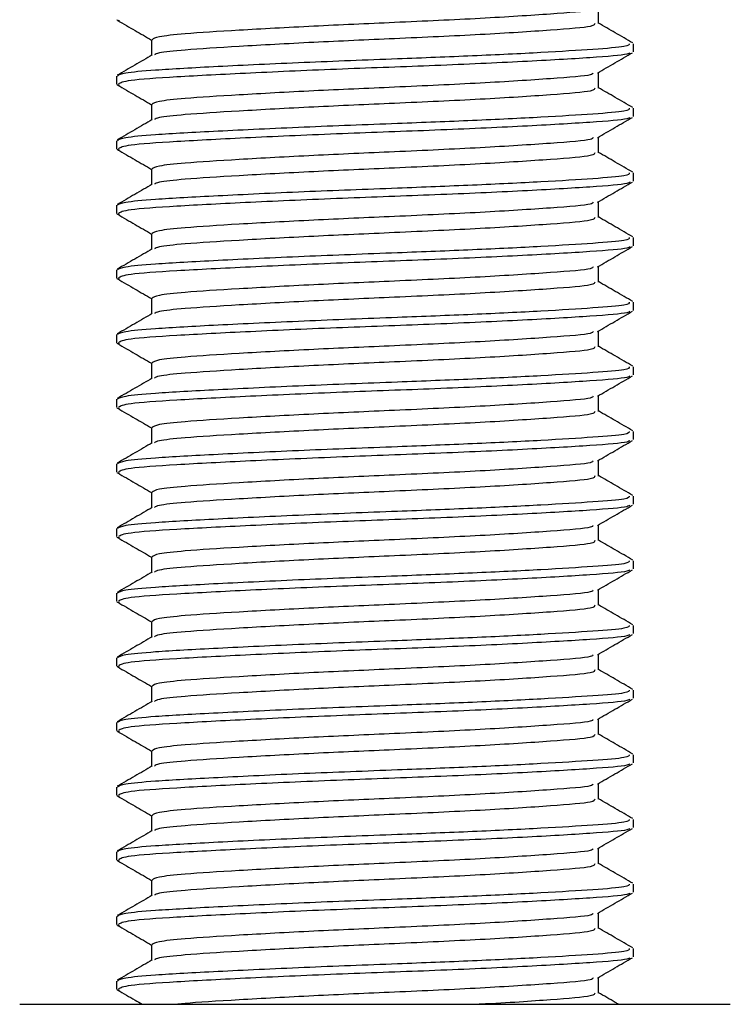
# Model space of a CAD drawing. Header units: millimetres. Extents: x -535 to 1155, y 0 to 326.
# Tile 40 of 116: x 68.34 to 74.33, y 123.35 to 131.65. Entities that reach past the tile are written whole.
import ezdxf

# ---------------------------------------------------------------- set-up
doc = ezdxf.new("R2010")
doc.units = ezdxf.units.MM

msp = doc.modelspace()

# ---------------------------------------------------------------- linework, layer by layer
at = {"color": 7, "linetype": 'Continuous', "lineweight": 25}
for p, q in [((73.2218, 131.6187), (73.2218, 131.7515)), ((69.1605, 131.6492), (69.1844, 131.6451)), ((69.4535, 131.4826), (69.4535, 131.3503)), ((73.5167, 131.3807), (73.5167, 131.4489)), ((73.2218, 131.074), (73.2218, 131.2068)), ((69.1587, 131.1763), (69.1587, 131.1081)), ((69.1605, 131.1045), (69.1844, 131.1004)), ((69.4535, 130.9378), (69.4535, 130.8055)), ((73.5167, 130.8359), (73.5167, 130.9041)), ((69.1587, 130.6315), (69.1587, 130.5634)), ((73.2218, 130.5293), (73.2218, 130.662)), ((69.1605, 130.5597), (69.1844, 130.5556)), ((69.4535, 130.3931), (69.4535, 130.2608)), ((73.5167, 130.2912), (73.5167, 130.3594)), ((73.2218, 129.9845), (73.2218, 130.1173)), ((69.1587, 130.0868), (69.1587, 130.0187)), ((69.1605, 130.015), (69.1844, 130.0109)), ((69.4535, 129.8483), (69.4535, 129.716)), ((73.5167, 129.7464), (73.5167, 129.8147)), ((69.1587, 129.542), (69.1587, 129.4739)), ((73.2218, 129.4398), (73.2218, 129.5725)), ((69.1605, 129.4702), (69.1844, 129.4662)), ((69.4535, 129.3036), (69.4535, 129.1713)), ((73.5167, 129.2017), (73.5167, 129.2699)), ((69.1587, 128.9973), (69.1587, 128.9292)), ((73.2218, 128.895), (73.2218, 129.0278)), ((69.1605, 128.9255), (69.1844, 128.9214)), ((69.4535, 128.7588), (69.4535, 128.6266)), ((73.5167, 128.6569), (73.5167, 128.7252)), ((69.1587, 128.4525), (69.1587, 128.3844)), ((73.2218, 128.3503), (73.2218, 128.483)), ((69.1605, 128.3807), (69.1844, 128.3767)), ((69.4535, 128.2141), (69.4535, 128.0818)), ((73.5167, 128.1122), (73.5167, 128.1804)), ((69.1587, 127.9078), (69.1587, 127.8397)), ((73.2218, 127.8055), (73.2218, 127.9383)), ((69.1605, 127.836), (69.1844, 127.8319)), ((69.4535, 127.6693), (69.4535, 127.5371)), ((73.5167, 127.5674), (73.5167, 127.6357)), ((73.2218, 127.2608), (73.2218, 127.3936)), ((69.1587, 127.363), (69.1587, 127.2949)), ((69.1605, 127.2913), (69.1844, 127.2872)), ((69.4535, 127.1246), (69.4535, 126.9923)), ((73.5167, 127.0227), (73.5167, 127.0909)), ((69.1587, 126.8183), (69.1587, 126.7502)), ((73.2218, 126.716), (73.2218, 126.8488)), ((69.1605, 126.7465), (69.1844, 126.7424)), ((69.4535, 126.5798), (69.4535, 126.4476)), ((73.5167, 126.4779), (73.5167, 126.5462)), ((73.2218, 126.1713), (73.2218, 126.3041)), ((69.1587, 126.2736), (69.1587, 126.2054)), ((69.1605, 126.2018), (69.1844, 126.1977)), ((69.4535, 126.0351), (69.4535, 125.9028)), ((73.5167, 125.9332), (73.5167, 126.0014)), ((69.1587, 125.7288), (69.1587, 125.6607)), ((73.2218, 125.6265), (73.2218, 125.7593)), ((69.1605, 125.657), (69.1844, 125.6529)), ((69.4535, 125.4903), (69.4535, 125.3581)), ((73.5167, 125.3884), (73.5167, 125.4567)), ((73.2218, 125.0818), (73.2218, 125.2146)), ((69.1587, 125.1841), (69.1587, 125.1159)), ((69.1605, 125.1123), (69.1844, 125.1082)), ((69.4535, 124.9456), (69.4535, 124.8133)), ((73.5167, 124.8437), (73.5167, 124.9119)), ((69.1587, 124.6393), (69.1587, 124.5712)), ((73.2218, 124.537), (73.2218, 124.6698)), ((69.1605, 124.5675), (69.1844, 124.5634)), ((69.4535, 124.4009), (69.4535, 124.2686)), ((73.5167, 124.299), (73.5167, 124.3672)), ((69.1587, 124.0946), (69.1587, 124.0264)), ((73.2218, 123.9923), (73.2218, 124.1251)), ((69.1605, 124.0228), (69.1844, 124.0187)), ((69.4535, 123.8561), (69.4535, 123.7238)), ((73.5167, 123.7542), (73.5167, 123.8224)), ((73.2218, 123.4476), (73.2218, 123.5803)), ((69.1587, 123.5498), (69.1587, 123.4817)), ((69.1605, 123.478), (69.1844, 123.4739)), ((68.3416, 123.3534), (74.3338, 123.3534))]:
    msp.add_line(p, q, dxfattribs=at)
for points, knots in [([(73.177, 131.7464), (73.1744, 131.7412), (73.1657, 131.7241), (72.84, 131.6991), (72.2572, 131.6608), (71.5278, 131.6277), (70.8033, 131.5961), (70.1727, 131.5614), (69.7369, 131.5339), (69.4921, 131.5078), (69.4703, 131.4908), (69.4598, 131.4825)], [0, 0, 0, 0, 0.056668, 0.186777, 0.322207, 0.454415, 0.574179, 0.69746, 0.816255, 0.910911, 1, 1, 1, 1]), ([(69.1671, 131.645), (69.2164, 131.6165), (69.3119, 131.5612), (69.4074, 131.5059), (69.4535, 131.4792)], [0, 0, 0, 0, 0.516356, 1, 1, 1, 1]), ([(73.191, 131.619), (73.1896, 131.6108), (73.1862, 131.5906), (72.8439, 131.5628), (72.2561, 131.5246), (71.528, 131.4916), (70.8035, 131.46), (70.172, 131.4252), (69.7391, 131.3977), (69.5088, 131.374), (69.4872, 131.3596), (69.4787, 131.3539)], [0, 0, 0, 0, 0.088493, 0.217979, 0.352759, 0.484334, 0.603524, 0.726214, 0.84444, 0.938642, 1, 1, 1, 1]), ([(73.5113, 131.455), (73.462, 131.4836), (73.3655, 131.5394), (73.269, 131.5953), (73.2218, 131.6227)], [0, 0, 0, 0, 0.51126, 1, 1, 1, 1]), ([(73.4813, 131.4489), (73.4804, 131.4406), (73.4785, 131.4233), (73.1935, 131.4008), (72.7579, 131.3736), (72.1788, 131.3454), (71.4842, 131.3186), (70.7193, 131.2897), (69.9904, 131.255), (69.4864, 131.2275), (69.2036, 131.2014), (69.1785, 131.1845), (69.1663, 131.1763)], [0, 0, 0, 0, 0.08654, 0.180724, 0.278238, 0.377046, 0.472566, 0.588456, 0.707745, 0.822698, 0.914292, 1, 1, 1, 1]), ([(69.46, 131.354), (69.4107, 131.3255), (69.3121, 131.2683), (69.2134, 131.2112), (69.1641, 131.1826)], [0, 0, 0, 0, 0.4998987, 1, 1, 1, 1]), ([(73.4869, 131.3728), (73.4818, 131.3685), (73.4634, 131.3535), (73.1774, 131.3311), (72.614, 131.2974), (71.8635, 131.2639), (71.0467, 131.2351), (70.266, 131.2008), (69.6388, 131.1682), (69.2281, 131.1399), (69.1912, 131.1185), (69.1735, 131.1081)], [0, 0, 0, 0, 0.045903, 0.164003, 0.286424, 0.408791, 0.526908, 0.64991, 0.771452, 0.890003, 1, 1, 1, 1]), ([(73.2125, 131.2014), (73.2618, 131.2299), (73.3604, 131.287), (73.459, 131.3441), (73.5083, 131.3727)], [0, 0, 0, 0, 0.49991, 1, 1, 1, 1]), ([(73.177, 131.2017), (73.1744, 131.1965), (73.1657, 131.1793), (72.84, 131.1543), (72.2572, 131.116), (71.5278, 131.083), (70.8033, 131.0514), (70.1727, 131.0167), (69.7369, 130.9892), (69.4921, 130.963), (69.4703, 130.946), (69.4598, 130.9378)], [0, 0, 0, 0, 0.056668, 0.186777, 0.322207, 0.454415, 0.574179, 0.69746, 0.816255, 0.910911, 1, 1, 1, 1]), ([(69.1671, 131.1003), (69.2164, 131.0717), (69.3119, 131.0165), (69.4074, 130.9612), (69.4535, 130.9344)], [0, 0, 0, 0, 0.516356, 1, 1, 1, 1]), ([(73.191, 131.0742), (73.1896, 131.066), (73.1862, 131.0458), (72.8439, 131.0181), (72.2561, 130.9799), (71.528, 130.9468), (70.8035, 130.9152), (70.172, 130.8805), (69.7391, 130.853), (69.5088, 130.8293), (69.4872, 130.8148), (69.4787, 130.8091)], [0, 0, 0, 0, 0.088493, 0.217979, 0.352759, 0.484334, 0.603524, 0.726214, 0.84444, 0.938642, 1, 1, 1, 1]), ([(73.5113, 130.9103), (73.462, 130.9388), (73.3655, 130.9947), (73.269, 131.0506), (73.2218, 131.0779)], [0, 0, 0, 0, 0.51126, 1, 1, 1, 1]), ([(73.4813, 130.9041), (73.4804, 130.8959), (73.4785, 130.8785), (73.1935, 130.8561), (72.7579, 130.8289), (72.1788, 130.8006), (71.4842, 130.7739), (70.7193, 130.7449), (69.9904, 130.7103), (69.4864, 130.6828), (69.2036, 130.6567), (69.1785, 130.6397), (69.1663, 130.6315)], [0, 0, 0, 0, 0.08654, 0.180724, 0.278238, 0.377046, 0.472566, 0.588456, 0.707745, 0.822698, 0.914292, 1, 1, 1, 1]), ([(69.46, 130.8093), (69.4107, 130.7807), (69.3121, 130.7236), (69.2134, 130.6665), (69.1641, 130.6379)], [0, 0, 0, 0, 0.4998987, 1, 1, 1, 1]), ([(73.4869, 130.828), (73.4818, 130.8238), (73.4634, 130.8087), (73.1774, 130.7864), (72.614, 130.7526), (71.8635, 130.7191), (71.0467, 130.6904), (70.266, 130.656), (69.6388, 130.6234), (69.2281, 130.5952), (69.1912, 130.5737), (69.1735, 130.5634)], [0, 0, 0, 0, 0.045903, 0.164003, 0.286424, 0.408791, 0.526908, 0.64991, 0.771452, 0.890003, 1, 1, 1, 1]), ([(73.2125, 130.6566), (73.2618, 130.6852), (73.3604, 130.7423), (73.459, 130.7994), (73.5083, 130.8279)], [0, 0, 0, 0, 0.49991, 1, 1, 1, 1]), ([(73.177, 130.6569), (73.1744, 130.6517), (73.1657, 130.6346), (72.84, 130.6096), (72.2572, 130.5713), (71.5278, 130.5383), (70.8033, 130.5067), (70.1727, 130.4719), (69.7369, 130.4444), (69.4921, 130.4183), (69.4703, 130.4013), (69.4598, 130.3931)], [0, 0, 0, 0, 0.056668, 0.186777, 0.322207, 0.454415, 0.574179, 0.69746, 0.816255, 0.910911, 1, 1, 1, 1]), ([(69.1671, 130.5555), (69.2164, 130.527), (69.3119, 130.4717), (69.4074, 130.4164), (69.4535, 130.3897)], [0, 0, 0, 0, 0.5163558, 1, 1, 1, 1]), ([(73.191, 130.5295), (73.1896, 130.5213), (73.1862, 130.5011), (72.8439, 130.4733), (72.2561, 130.4351), (71.528, 130.4021), (70.8035, 130.3705), (70.172, 130.3357), (69.7391, 130.3082), (69.5088, 130.2845), (69.4872, 130.2701), (69.4787, 130.2644)], [0, 0, 0, 0, 0.088493, 0.217979, 0.352759, 0.484334, 0.603524, 0.726214, 0.84444, 0.938642, 1, 1, 1, 1]), ([(73.5113, 130.3655), (73.462, 130.3941), (73.3655, 130.4499), (73.269, 130.5058), (73.2218, 130.5332)], [0, 0, 0, 0, 0.51126, 1, 1, 1, 1]), ([(73.4813, 130.3594), (73.4804, 130.3511), (73.4785, 130.3338), (73.1935, 130.3113), (72.7579, 130.2841), (72.1788, 130.2559), (71.4842, 130.2291), (70.7193, 130.2002), (69.9904, 130.1655), (69.4864, 130.138), (69.2036, 130.1119), (69.1785, 130.095), (69.1663, 130.0868)], [0, 0, 0, 0, 0.08654, 0.180724, 0.278238, 0.377046, 0.472566, 0.588456, 0.707745, 0.822698, 0.914292, 1, 1, 1, 1]), ([(73.4869, 130.2833), (73.4818, 130.279), (73.4634, 130.264), (73.1774, 130.2416), (72.614, 130.2079), (71.8635, 130.1744), (71.0467, 130.1456), (70.266, 130.1113), (69.6388, 130.0787), (69.2281, 130.0504), (69.1912, 130.029), (69.1735, 130.0187)], [0, 0, 0, 0, 0.045903, 0.164003, 0.286424, 0.408791, 0.526908, 0.64991, 0.771452, 0.890003, 1, 1, 1, 1]), ([(73.2125, 130.1119), (73.2618, 130.1404), (73.3604, 130.1975), (73.459, 130.2546), (73.5083, 130.2832)], [0, 0, 0, 0, 0.49991, 1, 1, 1, 1]), ([(69.46, 130.2645), (69.4107, 130.236), (69.3121, 130.1788), (69.2134, 130.1217), (69.1641, 130.0932)], [0, 0, 0, 0, 0.499899, 1, 1, 1, 1]), ([(73.177, 130.1122), (73.1744, 130.107), (73.1657, 130.0898), (72.84, 130.0648), (72.2572, 130.0265), (71.5278, 129.9935), (70.8033, 129.9619), (70.1727, 129.9272), (69.7369, 129.8997), (69.4921, 129.8735), (69.4703, 129.8565), (69.4598, 129.8483)], [0, 0, 0, 0, 0.056668, 0.186777, 0.322207, 0.454415, 0.574179, 0.69746, 0.816255, 0.910911, 1, 1, 1, 1]), ([(69.1671, 130.0108), (69.2164, 129.9823), (69.3119, 129.927), (69.4074, 129.8717), (69.4535, 129.8449)], [0, 0, 0, 0, 0.5163558, 1, 1, 1, 1]), ([(73.191, 129.9847), (73.1896, 129.9765), (73.1862, 129.9563), (72.8439, 129.9286), (72.2561, 129.8904), (71.528, 129.8573), (70.8035, 129.8257), (70.172, 129.791), (69.7391, 129.7635), (69.5088, 129.7398), (69.4872, 129.7253), (69.4787, 129.7197)], [0, 0, 0, 0, 0.088493, 0.217979, 0.352759, 0.484334, 0.603524, 0.726214, 0.84444, 0.938642, 1, 1, 1, 1]), ([(73.5113, 129.8208), (73.462, 129.8493), (73.3655, 129.9052), (73.269, 129.9611), (73.2218, 129.9884)], [0, 0, 0, 0, 0.51126, 1, 1, 1, 1]), ([(73.4813, 129.8147), (73.4804, 129.8064), (73.4785, 129.7891), (73.1935, 129.7666), (72.7579, 129.7394), (72.1788, 129.7111), (71.4842, 129.6844), (70.7193, 129.6554), (69.9904, 129.6208), (69.4864, 129.5933), (69.2036, 129.5672), (69.1785, 129.5502), (69.1663, 129.542)], [0, 0, 0, 0, 0.08654, 0.180724, 0.278238, 0.377046, 0.472566, 0.588456, 0.707745, 0.822698, 0.914292, 1, 1, 1, 1]), ([(69.46, 129.7198), (69.4107, 129.6912), (69.3121, 129.6341), (69.2134, 129.577), (69.1641, 129.5484)], [0, 0, 0, 0, 0.499899, 1, 1, 1, 1]), ([(73.4869, 129.7385), (73.4818, 129.7343), (73.4634, 129.7193), (73.1774, 129.6969), (72.614, 129.6632), (71.8635, 129.6296), (71.0467, 129.6009), (70.266, 129.5665), (69.6388, 129.534), (69.2281, 129.5057), (69.1912, 129.4842), (69.1735, 129.4739)], [0, 0, 0, 0, 0.045903, 0.164003, 0.286424, 0.408791, 0.526908, 0.64991, 0.771452, 0.890003, 1, 1, 1, 1]), ([(73.2125, 129.5671), (73.2618, 129.5957), (73.3604, 129.6528), (73.459, 129.7099), (73.5083, 129.7384)], [0, 0, 0, 0, 0.49991, 1, 1, 1, 1]), ([(73.177, 129.5674), (73.1744, 129.5622), (73.1657, 129.5451), (72.84, 129.5201), (72.2572, 129.4818), (71.5278, 129.4488), (70.8033, 129.4172), (70.1727, 129.3824), (69.7369, 129.355), (69.4921, 129.3288), (69.4703, 129.3118), (69.4598, 129.3036)], [0, 0, 0, 0, 0.056668, 0.186777, 0.322207, 0.454415, 0.574179, 0.69746, 0.816255, 0.910911, 1, 1, 1, 1]), ([(69.1671, 129.4661), (69.2164, 129.4375), (69.3119, 129.3822), (69.4074, 129.3269), (69.4535, 129.3002)], [0, 0, 0, 0, 0.516356, 1, 1, 1, 1]), ([(73.5113, 129.276), (73.462, 129.3046), (73.3655, 129.3605), (73.269, 129.4164), (73.2218, 129.4437)], [0, 0, 0, 0, 0.51126, 1, 1, 1, 1]), ([(73.191, 129.44), (73.1896, 129.4318), (73.1862, 129.4116), (72.8439, 129.3838), (72.2561, 129.3456), (71.528, 129.3126), (70.8035, 129.281), (70.172, 129.2463), (69.7391, 129.2188), (69.5088, 129.195), (69.4872, 129.1806), (69.4787, 129.1749)], [0, 0, 0, 0, 0.0884933, 0.2179785, 0.3527595, 0.4843338, 0.6035239, 0.7262144, 0.8444398, 0.9386418, 1, 1, 1, 1]), ([(73.4813, 129.2699), (73.4804, 129.2616), (73.4785, 129.2443), (73.1935, 129.2218), (72.7579, 129.1946), (72.1788, 129.1664), (71.4842, 129.1397), (70.7193, 129.1107), (69.9904, 129.076), (69.4864, 129.0485), (69.2036, 129.0224), (69.1785, 129.0055), (69.1663, 128.9973)], [0, 0, 0, 0, 0.08654, 0.180724, 0.278238, 0.377046, 0.472566, 0.588456, 0.707745, 0.822698, 0.914292, 1, 1, 1, 1]), ([(69.46, 129.175), (69.4107, 129.1465), (69.3121, 129.0893), (69.2134, 129.0322), (69.1641, 129.0037)], [0, 0, 0, 0, 0.499899, 1, 1, 1, 1]), ([(73.4869, 129.1938), (73.4818, 129.1896), (73.4634, 129.1745), (73.1774, 129.1521), (72.614, 129.1184), (71.8635, 129.0849), (71.0467, 129.0561), (70.266, 129.0218), (69.6388, 128.9892), (69.2281, 128.9609), (69.1912, 128.9395), (69.1735, 128.9292)], [0, 0, 0, 0, 0.045903, 0.164003, 0.286424, 0.408791, 0.526908, 0.64991, 0.771452, 0.890003, 1, 1, 1, 1]), ([(73.2125, 129.0224), (73.2618, 129.0509), (73.3604, 129.1081), (73.459, 129.1651), (73.5083, 129.1937)], [0, 0, 0, 0, 0.49991, 1, 1, 1, 1]), ([(73.177, 129.0227), (73.1744, 129.0175), (73.1657, 129.0003), (72.84, 128.9753), (72.2572, 128.937), (71.5278, 128.904), (70.8033, 128.8724), (70.1727, 128.8377), (69.7369, 128.8102), (69.4921, 128.7841), (69.4703, 128.7671), (69.4598, 128.7588)], [0, 0, 0, 0, 0.0566683, 0.1867771, 0.3222071, 0.4544151, 0.5741791, 0.6974605, 0.8162551, 0.9109108, 1, 1, 1, 1]), ([(69.1671, 128.9213), (69.2164, 128.8928), (69.3119, 128.8375), (69.4074, 128.7822), (69.4535, 128.7554)], [0, 0, 0, 0, 0.516356, 1, 1, 1, 1]), ([(73.191, 128.8953), (73.1896, 128.887), (73.1862, 128.8668), (72.8439, 128.8391), (72.2561, 128.8009), (71.528, 128.7678), (70.8035, 128.7362), (70.172, 128.7015), (69.7391, 128.674), (69.5088, 128.6503), (69.4872, 128.6359), (69.4787, 128.6302)], [0, 0, 0, 0, 0.088493, 0.217979, 0.352759, 0.484334, 0.603524, 0.726214, 0.84444, 0.938642, 1, 1, 1, 1]), ([(73.5113, 128.7313), (73.462, 128.7598), (73.3655, 128.8157), (73.269, 128.8716), (73.2218, 128.8989)], [0, 0, 0, 0, 0.51126, 1, 1, 1, 1]), ([(73.4813, 128.7252), (73.4804, 128.7169), (73.4785, 128.6996), (73.1935, 128.6771), (72.7579, 128.6499), (72.1788, 128.6216), (71.4842, 128.5949), (70.7193, 128.566), (69.9904, 128.5313), (69.4864, 128.5038), (69.2036, 128.4777), (69.1785, 128.4607), (69.1663, 128.4525)], [0, 0, 0, 0, 0.08654, 0.180724, 0.278238, 0.377046, 0.472566, 0.588456, 0.707745, 0.822698, 0.914292, 1, 1, 1, 1]), ([(69.46, 128.6303), (69.4107, 128.6017), (69.3121, 128.5446), (69.2134, 128.4875), (69.1641, 128.4589)], [0, 0, 0, 0, 0.499899, 1, 1, 1, 1]), ([(73.4869, 128.649), (73.4818, 128.6448), (73.4634, 128.6298), (73.1774, 128.6074), (72.614, 128.5737), (71.8635, 128.5401), (71.0467, 128.5114), (70.266, 128.477), (69.6388, 128.4445), (69.2281, 128.4162), (69.1912, 128.3947), (69.1735, 128.3844)], [0, 0, 0, 0, 0.045903, 0.164003, 0.286424, 0.408791, 0.526908, 0.64991, 0.771452, 0.890003, 1, 1, 1, 1]), ([(73.2125, 128.4776), (73.2618, 128.5062), (73.3604, 128.5633), (73.459, 128.6204), (73.5083, 128.6489)], [0, 0, 0, 0, 0.4999098, 1, 1, 1, 1]), ([(73.177, 128.478), (73.1744, 128.4727), (73.1657, 128.4556), (72.84, 128.4306), (72.2572, 128.3923), (71.5278, 128.3593), (70.8033, 128.3277), (70.1727, 128.2929), (69.7369, 128.2655), (69.4921, 128.2393), (69.4703, 128.2223), (69.4598, 128.2141)], [0, 0, 0, 0, 0.056668, 0.186777, 0.322207, 0.454415, 0.574179, 0.69746, 0.816255, 0.910911, 1, 1, 1, 1]), ([(69.1671, 128.3766), (69.2164, 128.348), (69.3119, 128.2927), (69.4074, 128.2374), (69.4535, 128.2107)], [0, 0, 0, 0, 0.516356, 1, 1, 1, 1]), ([(73.191, 128.3505), (73.1896, 128.3423), (73.1862, 128.3221), (72.8439, 128.2943), (72.2561, 128.2561), (71.528, 128.2231), (70.8035, 128.1915), (70.172, 128.1568), (69.7391, 128.1293), (69.5088, 128.1055), (69.4872, 128.0911), (69.4787, 128.0854)], [0, 0, 0, 0, 0.088493, 0.217979, 0.352759, 0.484334, 0.603524, 0.726214, 0.84444, 0.938642, 1, 1, 1, 1]), ([(73.5113, 128.1865), (73.462, 128.2151), (73.3655, 128.271), (73.269, 128.3269), (73.2218, 128.3542)], [0, 0, 0, 0, 0.51126, 1, 1, 1, 1]), ([(73.4813, 128.1804), (73.4804, 128.1721), (73.4785, 128.1548), (73.1935, 128.1323), (72.7579, 128.1051), (72.1788, 128.0769), (71.4842, 128.0502), (70.7193, 128.0212), (69.9904, 127.9865), (69.4864, 127.959), (69.2036, 127.9329), (69.1785, 127.916), (69.1663, 127.9078)], [0, 0, 0, 0, 0.08654, 0.180724, 0.278238, 0.377046, 0.472566, 0.588456, 0.707745, 0.822698, 0.914292, 1, 1, 1, 1]), ([(69.46, 128.0855), (69.4107, 128.057), (69.3121, 127.9998), (69.2134, 127.9427), (69.1641, 127.9142)], [0, 0, 0, 0, 0.499899, 1, 1, 1, 1]), ([(73.4869, 128.1043), (73.4818, 128.1001), (73.4634, 128.085), (73.1774, 128.0626), (72.614, 128.0289), (71.8635, 127.9954), (71.0467, 127.9666), (70.266, 127.9323), (69.6388, 127.8997), (69.2281, 127.8714), (69.1912, 127.85), (69.1735, 127.8397)], [0, 0, 0, 0, 0.0459027, 0.1640029, 0.2864241, 0.4087912, 0.5269075, 0.6499103, 0.7714525, 0.8900034, 1, 1, 1, 1]), ([(73.2125, 127.9329), (73.2618, 127.9615), (73.3604, 128.0186), (73.459, 128.0756), (73.5083, 128.1042)], [0, 0, 0, 0, 0.49991, 1, 1, 1, 1]), ([(73.177, 127.9332), (73.1744, 127.928), (73.1657, 127.9109), (72.84, 127.8858), (72.2572, 127.8475), (71.5278, 127.8145), (70.8033, 127.7829), (70.1727, 127.7482), (69.7369, 127.7207), (69.4921, 127.6946), (69.4703, 127.6776), (69.4598, 127.6693)], [0, 0, 0, 0, 0.056668, 0.186777, 0.322207, 0.454415, 0.574179, 0.69746, 0.816255, 0.910911, 1, 1, 1, 1]), ([(69.1671, 127.8318), (69.2164, 127.8033), (69.3119, 127.748), (69.4074, 127.6927), (69.4535, 127.6659)], [0, 0, 0, 0, 0.516356, 1, 1, 1, 1]), ([(73.191, 127.8058), (73.1896, 127.7976), (73.1862, 127.7773), (72.8439, 127.7496), (72.2561, 127.7114), (71.528, 127.6783), (70.8035, 127.6467), (70.172, 127.612), (69.7391, 127.5845), (69.5088, 127.5608), (69.4872, 127.5464), (69.4787, 127.5407)], [0, 0, 0, 0, 0.088493, 0.217979, 0.352759, 0.484334, 0.603524, 0.726214, 0.84444, 0.938642, 1, 1, 1, 1]), ([(73.5113, 127.6418), (73.462, 127.6704), (73.3655, 127.7262), (73.269, 127.7821), (73.2218, 127.8094)], [0, 0, 0, 0, 0.51126, 1, 1, 1, 1]), ([(73.4813, 127.6357), (73.4804, 127.6274), (73.4785, 127.6101), (73.1935, 127.5876), (72.7579, 127.5604), (72.1788, 127.5322), (71.4842, 127.5054), (70.7193, 127.4765), (69.9904, 127.4418), (69.4864, 127.4143), (69.2036, 127.3882), (69.1785, 127.3712), (69.1663, 127.363)], [0, 0, 0, 0, 0.08654, 0.180724, 0.278238, 0.377046, 0.472566, 0.588456, 0.707745, 0.822698, 0.914292, 1, 1, 1, 1]), ([(69.46, 127.5408), (69.4107, 127.5122), (69.3121, 127.4551), (69.2134, 127.398), (69.1641, 127.3694)], [0, 0, 0, 0, 0.499899, 1, 1, 1, 1]), ([(73.4869, 127.5595), (73.4818, 127.5553), (73.4634, 127.5403), (73.1774, 127.5179), (72.614, 127.4842), (71.8635, 127.4506), (71.0467, 127.4219), (70.266, 127.3875), (69.6388, 127.355), (69.2281, 127.3267), (69.1912, 127.3052), (69.1735, 127.2949)], [0, 0, 0, 0, 0.0459027, 0.1640029, 0.2864241, 0.4087912, 0.5269075, 0.6499103, 0.7714525, 0.8900034, 1, 1, 1, 1]), ([(73.2125, 127.3882), (73.2618, 127.4167), (73.3604, 127.4738), (73.459, 127.5309), (73.5083, 127.5594)], [0, 0, 0, 0, 0.49991, 1, 1, 1, 1]), ([(73.177, 127.3885), (73.1744, 127.3833), (73.1657, 127.3661), (72.84, 127.3411), (72.2572, 127.3028), (71.5278, 127.2698), (70.8033, 127.2382), (70.1727, 127.2034), (69.7369, 127.176), (69.4921, 127.1498), (69.4703, 127.1328), (69.4598, 127.1246)], [0, 0, 0, 0, 0.056668, 0.186777, 0.322207, 0.454415, 0.574179, 0.69746, 0.816255, 0.910911, 1, 1, 1, 1]), ([(69.1671, 127.2871), (69.2164, 127.2585), (69.3119, 127.2032), (69.4074, 127.1479), (69.4535, 127.1212)], [0, 0, 0, 0, 0.516356, 1, 1, 1, 1]), ([(73.191, 127.261), (73.1896, 127.2528), (73.1862, 127.2326), (72.8439, 127.2049), (72.2561, 127.1666), (71.528, 127.1336), (70.8035, 127.102), (70.172, 127.0673), (69.7391, 127.0398), (69.5088, 127.016), (69.4872, 127.0016), (69.4787, 126.9959)], [0, 0, 0, 0, 0.088493, 0.217979, 0.352759, 0.484334, 0.603524, 0.726214, 0.84444, 0.938642, 1, 1, 1, 1]), ([(73.5113, 127.0971), (73.462, 127.1256), (73.3655, 127.1815), (73.269, 127.2374), (73.2218, 127.2647)], [0, 0, 0, 0, 0.51126, 1, 1, 1, 1]), ([(73.4813, 127.0909), (73.4804, 127.0826), (73.4785, 127.0653), (73.1935, 127.0428), (72.7579, 127.0156), (72.1788, 126.9874), (71.4842, 126.9607), (70.7193, 126.9317), (69.9904, 126.897), (69.4864, 126.8696), (69.2036, 126.8434), (69.1785, 126.8265), (69.1663, 126.8183)], [0, 0, 0, 0, 0.08654, 0.180724, 0.278238, 0.377046, 0.472566, 0.588456, 0.707745, 0.822698, 0.914292, 1, 1, 1, 1]), ([(69.46, 126.9961), (69.4107, 126.9675), (69.3121, 126.9103), (69.2134, 126.8532), (69.1641, 126.8247)], [0, 0, 0, 0, 0.499899, 1, 1, 1, 1]), ([(73.4869, 127.0148), (73.4818, 127.0106), (73.4634, 126.9955), (73.1774, 126.9731), (72.614, 126.9394), (71.8635, 126.9059), (71.0467, 126.8771), (70.266, 126.8428), (69.6388, 126.8102), (69.2281, 126.7819), (69.1912, 126.7605), (69.1735, 126.7502)], [0, 0, 0, 0, 0.045903, 0.164003, 0.286424, 0.408791, 0.526908, 0.64991, 0.771452, 0.890003, 1, 1, 1, 1]), ([(73.2125, 126.8434), (73.2618, 126.872), (73.3604, 126.9291), (73.459, 126.9862), (73.5083, 127.0147)], [0, 0, 0, 0, 0.49991, 1, 1, 1, 1]), ([(73.177, 126.8437), (73.1744, 126.8385), (73.1657, 126.8214), (72.84, 126.7964), (72.2572, 126.7581), (71.5278, 126.725), (70.8033, 126.6934), (70.1727, 126.6587), (69.7369, 126.6312), (69.4921, 126.6051), (69.4703, 126.5881), (69.4598, 126.5798)], [0, 0, 0, 0, 0.056668, 0.186777, 0.322207, 0.454415, 0.574179, 0.69746, 0.816255, 0.910911, 1, 1, 1, 1]), ([(69.1671, 126.7423), (69.2164, 126.7138), (69.3119, 126.6585), (69.4074, 126.6032), (69.4535, 126.5764)], [0, 0, 0, 0, 0.516356, 1, 1, 1, 1]), ([(73.191, 126.7163), (73.1896, 126.7081), (73.1862, 126.6879), (72.8439, 126.6601), (72.2561, 126.6219), (71.528, 126.5888), (70.8035, 126.5572), (70.172, 126.5225), (69.7391, 126.495), (69.5088, 126.4713), (69.4872, 126.4569), (69.4787, 126.4512)], [0, 0, 0, 0, 0.088493, 0.217979, 0.352759, 0.484334, 0.603524, 0.726214, 0.84444, 0.938642, 1, 1, 1, 1]), ([(73.5113, 126.5523), (73.462, 126.5809), (73.3655, 126.6367), (73.269, 126.6926), (73.2218, 126.7199)], [0, 0, 0, 0, 0.51126, 1, 1, 1, 1]), ([(73.4813, 126.5462), (73.4804, 126.5379), (73.4785, 126.5206), (73.1935, 126.4981), (72.7579, 126.4709), (72.1788, 126.4427), (71.4842, 126.4159), (70.7193, 126.387), (69.9904, 126.3523), (69.4864, 126.3248), (69.2036, 126.2987), (69.1785, 126.2817), (69.1663, 126.2736)], [0, 0, 0, 0, 0.08654, 0.180724, 0.278238, 0.377046, 0.472566, 0.588456, 0.707745, 0.822698, 0.914292, 1, 1, 1, 1]), ([(73.4869, 126.47), (73.4818, 126.4658), (73.4634, 126.4508), (73.1774, 126.4284), (72.614, 126.3947), (71.8635, 126.3611), (71.0467, 126.3324), (70.266, 126.298), (69.6388, 126.2655), (69.2281, 126.2372), (69.1912, 126.2158), (69.1735, 126.2054)], [0, 0, 0, 0, 0.045903, 0.164003, 0.286424, 0.408791, 0.526908, 0.64991, 0.771452, 0.890003, 1, 1, 1, 1]), ([(73.2125, 126.2987), (73.2618, 126.3272), (73.3604, 126.3843), (73.459, 126.4414), (73.5083, 126.4699)], [0, 0, 0, 0, 0.49991, 1, 1, 1, 1]), ([(69.46, 126.4513), (69.4107, 126.4227), (69.3121, 126.3656), (69.2134, 126.3085), (69.1641, 126.2799)], [0, 0, 0, 0, 0.499899, 1, 1, 1, 1]), ([(73.177, 126.299), (73.1744, 126.2938), (73.1657, 126.2766), (72.84, 126.2516), (72.2572, 126.2133), (71.5278, 126.1803), (70.8033, 126.1487), (70.1727, 126.114), (69.7369, 126.0865), (69.4921, 126.0603), (69.4703, 126.0433), (69.4598, 126.0351)], [0, 0, 0, 0, 0.056668, 0.186777, 0.322207, 0.454415, 0.574179, 0.69746, 0.816255, 0.910911, 1, 1, 1, 1]), ([(69.1671, 126.1976), (69.2164, 126.169), (69.3119, 126.1137), (69.4074, 126.0584), (69.4535, 126.0317)], [0, 0, 0, 0, 0.516356, 1, 1, 1, 1]), ([(73.191, 126.1715), (73.1896, 126.1633), (73.1862, 126.1431), (72.8439, 126.1154), (72.2561, 126.0771), (71.528, 126.0441), (70.8035, 126.0125), (70.172, 125.9778), (69.7391, 125.9503), (69.5088, 125.9266), (69.4872, 125.9121), (69.4787, 125.9064)], [0, 0, 0, 0, 0.088493, 0.217979, 0.352759, 0.484334, 0.603524, 0.726214, 0.84444, 0.938642, 1, 1, 1, 1]), ([(73.5113, 126.0076), (73.462, 126.0361), (73.3655, 126.092), (73.269, 126.1479), (73.2218, 126.1752)], [0, 0, 0, 0, 0.51126, 1, 1, 1, 1]), ([(73.4813, 126.0014), (73.4804, 125.9931), (73.4785, 125.9758), (73.1935, 125.9533), (72.7579, 125.9262), (72.1788, 125.8979), (71.4842, 125.8712), (70.7193, 125.8422), (69.9904, 125.8075), (69.4864, 125.7801), (69.2036, 125.754), (69.1785, 125.737), (69.1663, 125.7288)], [0, 0, 0, 0, 0.08654, 0.180724, 0.278238, 0.377046, 0.472566, 0.588456, 0.707745, 0.822698, 0.914292, 1, 1, 1, 1]), ([(69.46, 125.9066), (69.4107, 125.878), (69.3121, 125.8209), (69.2134, 125.7637), (69.1641, 125.7352)], [0, 0, 0, 0, 0.499899, 1, 1, 1, 1]), ([(73.4869, 125.9253), (73.4818, 125.9211), (73.4634, 125.906), (73.1774, 125.8837), (72.614, 125.8499), (71.8635, 125.8164), (71.0467, 125.7876), (70.266, 125.7533), (69.6388, 125.7207), (69.2281, 125.6924), (69.1912, 125.671), (69.1735, 125.6607)], [0, 0, 0, 0, 0.045903, 0.164003, 0.286424, 0.408791, 0.526908, 0.64991, 0.771452, 0.890003, 1, 1, 1, 1]), ([(73.2125, 125.7539), (73.2618, 125.7825), (73.3604, 125.8396), (73.459, 125.8967), (73.5083, 125.9252)], [0, 0, 0, 0, 0.49991, 1, 1, 1, 1]), ([(73.177, 125.7542), (73.1744, 125.749), (73.1657, 125.7319), (72.84, 125.7069), (72.2572, 125.6686), (71.5278, 125.6355), (70.8033, 125.6039), (70.1727, 125.5692), (69.7369, 125.5417), (69.4921, 125.5156), (69.4703, 125.4986), (69.4598, 125.4903)], [0, 0, 0, 0, 0.056668, 0.186777, 0.322207, 0.454415, 0.574179, 0.69746, 0.816255, 0.910911, 1, 1, 1, 1]), ([(69.1671, 125.6528), (69.2164, 125.6243), (69.3119, 125.569), (69.4074, 125.5137), (69.4535, 125.4869)], [0, 0, 0, 0, 0.516356, 1, 1, 1, 1]), ([(73.191, 125.6268), (73.1896, 125.6186), (73.1862, 125.5984), (72.8439, 125.5706), (72.2561, 125.5324), (71.528, 125.4993), (70.8035, 125.4677), (70.172, 125.433), (69.7391, 125.4055), (69.5088, 125.3818), (69.4872, 125.3674), (69.4787, 125.3617)], [0, 0, 0, 0, 0.088493, 0.217979, 0.352759, 0.484334, 0.603524, 0.726214, 0.84444, 0.938642, 1, 1, 1, 1]), ([(73.5113, 125.4628), (73.462, 125.4914), (73.3655, 125.5472), (73.269, 125.6031), (73.2218, 125.6304)], [0, 0, 0, 0, 0.51126, 1, 1, 1, 1]), ([(73.4813, 125.4567), (73.4804, 125.4484), (73.4785, 125.4311), (73.1935, 125.4086), (72.7579, 125.3814), (72.1788, 125.3532), (71.4842, 125.3264), (70.7193, 125.2975), (69.9904, 125.2628), (69.4864, 125.2353), (69.2036, 125.2092), (69.1785, 125.1923), (69.1663, 125.1841)], [0, 0, 0, 0, 0.08654, 0.180724, 0.278238, 0.377046, 0.472566, 0.588456, 0.707745, 0.822698, 0.914292, 1, 1, 1, 1]), ([(73.4869, 125.3805), (73.4818, 125.3763), (73.4634, 125.3613), (73.1774, 125.3389), (72.614, 125.3052), (71.8635, 125.2716), (71.0467, 125.2429), (70.266, 125.2086), (69.6388, 125.176), (69.2281, 125.1477), (69.1912, 125.1263), (69.1735, 125.1159)], [0, 0, 0, 0, 0.045903, 0.164003, 0.286424, 0.408791, 0.526908, 0.64991, 0.771452, 0.890003, 1, 1, 1, 1]), ([(73.2125, 125.2092), (73.2618, 125.2377), (73.3604, 125.2948), (73.459, 125.3519), (73.5083, 125.3805)], [0, 0, 0, 0, 0.49991, 1, 1, 1, 1]), ([(69.46, 125.3618), (69.4107, 125.3332), (69.3121, 125.2761), (69.2134, 125.219), (69.1641, 125.1904)], [0, 0, 0, 0, 0.499899, 1, 1, 1, 1]), ([(73.177, 125.2095), (73.1744, 125.2043), (73.1657, 125.1871), (72.84, 125.1621), (72.2572, 125.1238), (71.5278, 125.0908), (70.8033, 125.0592), (70.1727, 125.0245), (69.7369, 124.997), (69.4921, 124.9708), (69.4703, 124.9538), (69.4598, 124.9456)], [0, 0, 0, 0, 0.0566683, 0.1867771, 0.3222071, 0.4544151, 0.5741791, 0.6974605, 0.8162551, 0.9109108, 1, 1, 1, 1]), ([(69.1671, 125.1081), (69.2164, 125.0795), (69.3119, 125.0243), (69.4074, 124.9689), (69.4535, 124.9422)], [0, 0, 0, 0, 0.516356, 1, 1, 1, 1]), ([(73.191, 125.082), (73.1896, 125.0738), (73.1862, 125.0536), (72.8439, 125.0259), (72.2561, 124.9876), (71.528, 124.9546), (70.8035, 124.923), (70.172, 124.8883), (69.7391, 124.8608), (69.5088, 124.8371), (69.4872, 124.8226), (69.4787, 124.8169)], [0, 0, 0, 0, 0.088493, 0.217979, 0.352759, 0.484334, 0.603524, 0.726214, 0.84444, 0.938642, 1, 1, 1, 1]), ([(73.5113, 124.9181), (73.462, 124.9466), (73.3655, 125.0025), (73.269, 125.0584), (73.2218, 125.0857)], [0, 0, 0, 0, 0.51126, 1, 1, 1, 1]), ([(73.4813, 124.9119), (73.4804, 124.9036), (73.4785, 124.8863), (73.1935, 124.8638), (72.7579, 124.8367), (72.1788, 124.8084), (71.4842, 124.7817), (70.7193, 124.7527), (69.9904, 124.7181), (69.4864, 124.6906), (69.2036, 124.6645), (69.1785, 124.6475), (69.1663, 124.6393)], [0, 0, 0, 0, 0.08654, 0.180724, 0.278238, 0.377046, 0.472566, 0.588456, 0.707745, 0.822698, 0.914292, 1, 1, 1, 1]), ([(69.46, 124.8171), (69.4107, 124.7885), (69.3121, 124.7314), (69.2134, 124.6743), (69.1641, 124.6457)], [0, 0, 0, 0, 0.499899, 1, 1, 1, 1]), ([(73.4869, 124.8358), (73.4818, 124.8316), (73.4634, 124.8165), (73.1774, 124.7942), (72.614, 124.7604), (71.8635, 124.7269), (71.0467, 124.6981), (70.266, 124.6638), (69.6388, 124.6312), (69.2281, 124.603), (69.1912, 124.5815), (69.1735, 124.5712)], [0, 0, 0, 0, 0.045903, 0.164003, 0.286424, 0.408791, 0.526908, 0.64991, 0.771452, 0.890003, 1, 1, 1, 1]), ([(73.2125, 124.6644), (73.2618, 124.693), (73.3604, 124.7501), (73.459, 124.8072), (73.5083, 124.8357)], [0, 0, 0, 0, 0.4999098, 1, 1, 1, 1]), ([(73.177, 124.6647), (73.1744, 124.6595), (73.1657, 124.6424), (72.84, 124.6174), (72.2572, 124.5791), (71.5278, 124.546), (70.8033, 124.5144), (70.1727, 124.4797), (69.7369, 124.4522), (69.4921, 124.4261), (69.4703, 124.4091), (69.4598, 124.4008)], [0, 0, 0, 0, 0.0566683, 0.1867771, 0.3222071, 0.4544151, 0.5741791, 0.6974605, 0.8162551, 0.9109108, 1, 1, 1, 1]), ([(69.1671, 124.5633), (69.2164, 124.5348), (69.3119, 124.4795), (69.4074, 124.4242), (69.4535, 124.3974)], [0, 0, 0, 0, 0.516356, 1, 1, 1, 1]), ([(73.191, 124.5373), (73.1896, 124.5291), (73.1862, 124.5089), (72.8439, 124.4811), (72.2561, 124.4429), (71.528, 124.4099), (70.8035, 124.3783), (70.172, 124.3435), (69.7391, 124.316), (69.5088, 124.2923), (69.4872, 124.2779), (69.4787, 124.2722)], [0, 0, 0, 0, 0.088493, 0.217979, 0.352759, 0.484334, 0.603524, 0.726214, 0.84444, 0.938642, 1, 1, 1, 1]), ([(73.5113, 124.3733), (73.462, 124.4019), (73.3655, 124.4577), (73.269, 124.5136), (73.2218, 124.541)], [0, 0, 0, 0, 0.51126, 1, 1, 1, 1]), ([(73.4813, 124.3672), (73.4804, 124.3589), (73.4785, 124.3416), (73.1935, 124.3191), (72.7579, 124.2919), (72.1788, 124.2637), (71.4842, 124.2369), (70.7193, 124.208), (69.9904, 124.1733), (69.4864, 124.1458), (69.2036, 124.1197), (69.1785, 124.1028), (69.1663, 124.0946)], [0, 0, 0, 0, 0.08654, 0.180724, 0.278238, 0.377046, 0.472566, 0.588456, 0.707745, 0.822698, 0.914292, 1, 1, 1, 1]), ([(69.46, 124.2723), (69.4107, 124.2438), (69.3121, 124.1866), (69.2134, 124.1295), (69.1641, 124.1009)], [0, 0, 0, 0, 0.499899, 1, 1, 1, 1]), ([(73.4869, 124.2911), (73.4818, 124.2868), (73.4634, 124.2718), (73.1774, 124.2494), (72.614, 124.2157), (71.8635, 124.1822), (71.0467, 124.1534), (70.266, 124.1191), (69.6388, 124.0865), (69.2281, 124.0582), (69.1912, 124.0368), (69.1735, 124.0264)], [0, 0, 0, 0, 0.0459027, 0.1640029, 0.2864241, 0.4087912, 0.5269075, 0.6499103, 0.7714525, 0.8900034, 1, 1, 1, 1]), ([(73.2125, 124.1197), (73.2618, 124.1482), (73.3604, 124.2053), (73.459, 124.2624), (73.5083, 124.291)], [0, 0, 0, 0, 0.4999098, 1, 1, 1, 1]), ([(73.177, 124.12), (73.1744, 124.1148), (73.1657, 124.0976), (72.84, 124.0726), (72.2572, 124.0343), (71.5278, 124.0013), (70.8033, 123.9697), (70.1727, 123.935), (69.7369, 123.9075), (69.4921, 123.8813), (69.4703, 123.8643), (69.4598, 123.8561)], [0, 0, 0, 0, 0.0566683, 0.1867771, 0.3222071, 0.4544151, 0.5741791, 0.6974605, 0.8162551, 0.9109108, 1, 1, 1, 1]), ([(69.1671, 124.0186), (69.2164, 123.99), (69.3119, 123.9348), (69.4074, 123.8795), (69.4535, 123.8527)], [0, 0, 0, 0, 0.516356, 1, 1, 1, 1]), ([(73.191, 123.9925), (73.1896, 123.9843), (73.1862, 123.9641), (72.8439, 123.9364), (72.2561, 123.8982), (71.528, 123.8651), (70.8035, 123.8335), (70.172, 123.7988), (69.7391, 123.7713), (69.5088, 123.7476), (69.4872, 123.7331), (69.4787, 123.7274)], [0, 0, 0, 0, 0.088493, 0.217979, 0.352759, 0.484334, 0.603524, 0.726214, 0.84444, 0.938642, 1, 1, 1, 1]), ([(73.5113, 123.8286), (73.462, 123.8571), (73.3655, 123.913), (73.269, 123.9689), (73.2218, 123.9962)], [0, 0, 0, 0, 0.51126, 1, 1, 1, 1]), ([(73.4813, 123.8224), (73.4804, 123.8142), (73.4785, 123.7968), (73.1935, 123.7744), (72.7579, 123.7472), (72.1788, 123.7189), (71.4842, 123.6922), (70.7193, 123.6632), (69.9904, 123.6286), (69.4864, 123.6011), (69.2036, 123.575), (69.1785, 123.558), (69.1663, 123.5498)], [0, 0, 0, 0, 0.08654, 0.180724, 0.278238, 0.377046, 0.472566, 0.588456, 0.707745, 0.822698, 0.914292, 1, 1, 1, 1]), ([(69.46, 123.7276), (69.4107, 123.699), (69.3121, 123.6419), (69.2134, 123.5848), (69.1641, 123.5562)], [0, 0, 0, 0, 0.499899, 1, 1, 1, 1]), ([(73.4869, 123.7463), (73.4818, 123.7421), (73.4634, 123.727), (73.1774, 123.7047), (72.614, 123.6709), (71.8635, 123.6374), (71.0467, 123.6087), (70.266, 123.5743), (69.6388, 123.5417), (69.2281, 123.5135), (69.1912, 123.492), (69.1735, 123.4817)], [0, 0, 0, 0, 0.0459027, 0.1640029, 0.2864241, 0.4087912, 0.5269075, 0.6499103, 0.7714525, 0.8900034, 1, 1, 1, 1]), ([(73.2125, 123.5749), (73.2618, 123.6035), (73.3604, 123.6606), (73.459, 123.7177), (73.5083, 123.7462)], [0, 0, 0, 0, 0.49991, 1, 1, 1, 1]), ([(73.177, 123.5752), (73.1744, 123.57), (73.1657, 123.5529), (72.8401, 123.5279), (72.2569, 123.4896), (71.5286, 123.4565), (70.8007, 123.425), (70.1827, 123.3901), (69.8001, 123.3685), (69.6953, 123.3558), (69.6759, 123.3534)], [0, 0, 0, 0, 0.067201, 0.221491, 0.382092, 0.538872, 0.680895, 0.827089, 0.967962, 1, 1, 1, 1]), ([(69.1671, 123.4738), (69.2164, 123.4453), (69.2857, 123.4052), (69.355, 123.365), (69.3751, 123.3534)], [0, 0, 0, 0, 0.711272, 1, 1, 1, 1]), ([(73.191, 123.4478), (73.19, 123.4396), (73.1875, 123.4193), (72.8355, 123.3919), (72.468, 123.3655), (72.2181, 123.3536), (72.2152, 123.3534)], [0, 0, 0, 0, 0.249745, 0.615178, 0.995557, 1, 1, 1, 1]), ([(73.3911, 123.3534), (73.3818, 123.3588), (73.3254, 123.3915), (73.269, 123.4241), (73.2218, 123.4515)], [0, 0, 0, 0, 0.164185, 1, 1, 1, 1])]:
    msp.add_open_spline(points, degree=3, knots=knots, dxfattribs=at)

doc.saveas('drawing.dxf')
